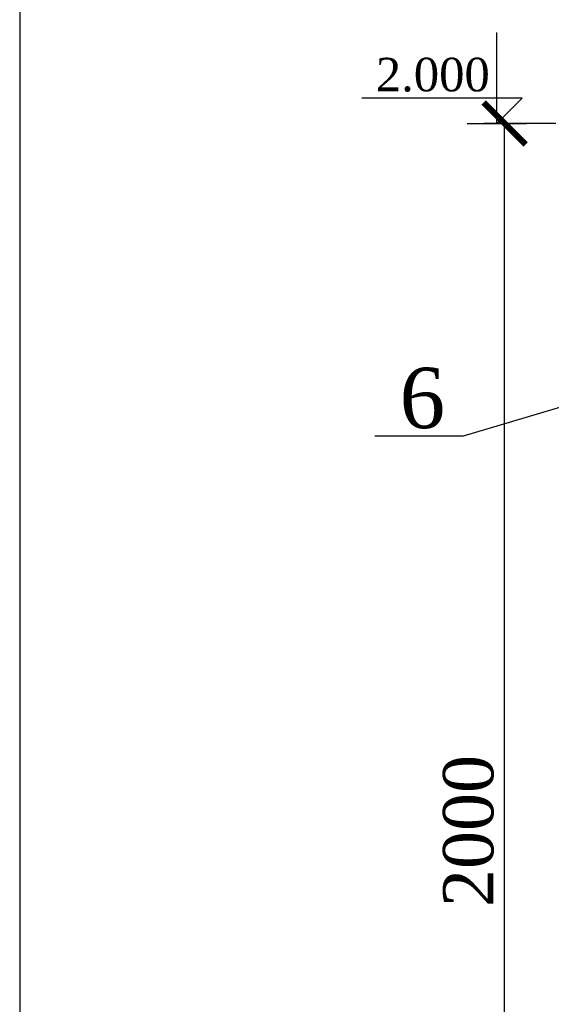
# Model space of a CAD drawing. Header units: inches. Extents: x 9403 to 10041, y 45 to 1090.
# Tile 4 of 41: x 9513 to 9545, y 311 to 370. Entities that reach past the tile are written whole.
import ezdxf

# ---------------------------------------------------------------- set-up
doc = ezdxf.new("R2010")
doc.units = ezdxf.units.IN
doc.header["$MEASUREMENT"] = 0
doc.layers.add('Водопровод 2', color=7, linetype='Continuous')
doc.styles.add('GOST', font='gost.shx', dxfattribs={"oblique": 15})
doc.styles.add('TIEMS', font='times.ttf')
doc.dimstyles.new('Copy of ISO-25', dxfattribs={"dimtxt": 3, "dimasz": 2.5, "dimexe": 1.25, "dimexo": 0.625, "dimtad": 1, "dimlfac": 100, "dimtxsty": 'GOST', "dimblk": 'ARCHTICK', "dimcen": 2.5, "dimadec": 0, "dimazin": 0, "dimtfac": 1, "dimtmove": 0, "dimatfit": 3, "dimldrblk": 'ARCHTICK', "dimfxl": 1, "dimarcsym": 0})

# ---------------------------------------------------------------- blocks, each defined once
blk = doc.blocks.new('_ArchTick')
at = {"color": 0, "linetype": 'ByBlock', "const_width": 0.15}
blk.add_lwpolyline([(-0.5, -0.5), (0.5, 0.5)], dxfattribs=at)
blk = doc.blocks.new('*D337')
at = {"color": 0, "lineweight": -2, "transparency": 16777216}
for p, q in [((9544.901, 363.395), (9540.607, 363.395)), ((9541.857, 279.059), (9541.857, 363.395)), ((9545.34, 279.059), (9540.607, 279.059))]:
    blk.add_line(p, q, dxfattribs=at)
at = {"layer": 'Defpoints', "color": 0, "transparency": 16777216}
for p in [(9541.857, 363.395), (9545.526, 363.395), (9545.965, 279.059)]:
    blk.add_point(p, dxfattribs=at)
at = {"color": 0, "lineweight": -2, "transparency": 16777216, "xscale": 2.5, "yscale": 2.5, "zscale": 2.5}
for p, rotation in [((9541.857, 363.395), 90), ((9541.857, 279.059), 270)]:
    blk.add_blockref('_ArchTick', p, dxfattribs=dict(at, rotation=rotation))
at = {"color": 0, "transparency": 16777216, "insert": (9539.706, 321.227), "char_height": 3, "attachment_point": 5, "rotation": 90, "style": 'TIEMS'}
blk.add_mtext('2000', dxfattribs=at)

msp = doc.modelspace()

# ---------------------------------------------------------------- linework, layer by layer
for p, q in [((9541.394, 363.391), (9541.394, 368.818)), ((9542.895, 364.897), (9533.335, 364.897)), ((9541.394, 363.391), (9542.895, 364.897)), ((9539.628, 363.391), (9543.161, 363.391))]:
    msp.add_line(p, q)
at = {"linetype": 'ByBlock'}
msp.add_lwpolyline([(9576.232, 355.705), (9539.387, 344.757), (9534.112, 344.757)], dxfattribs=at)
at = {"layer": 'Водопровод 2', "linetype": 'Continuous'}
msp.add_lwpolyline([(9512.931, 113.444), (9907.931, 113.444), (9907.931, 400.444), (9512.931, 400.444)], close=True, dxfattribs=at)

# ---------------------------------------------------------------- texts
at = {"color": 7, "style": 'TIEMS'}
msp.add_text('6', height=3.6, dxfattribs=at).set_placement((9535.59, 345.241))
at = {"insert": (9534.173, 365.27), "char_height": 2, "width": 3.22691, "attachment_point": 7}
msp.add_mtext('{\\fSylfaen|b0|i0|c204|p18;2.000}', dxfattribs=at)

# ---------------------------------------------------------------- dimensions: what is measured, and where the dimension line sits
dim = msp.add_linear_dim(base=(9541.857, 363.395), p1=(9545.965, 279.059), p2=(9545.526, 363.395), angle=90, text='2000', dimstyle='Copy of ISO-25', override={"dimdec": 0, "dimlfac": 20, "dimtxsty": 'TIEMS', "dimtdec": 0, "dimtmove": 1})
dim.commit()
dim.dimension.update_dxf_attribs({"geometry": '*D337', "text_midpoint": (9539.706, 321.227)})

doc.saveas('drawing.dxf')
